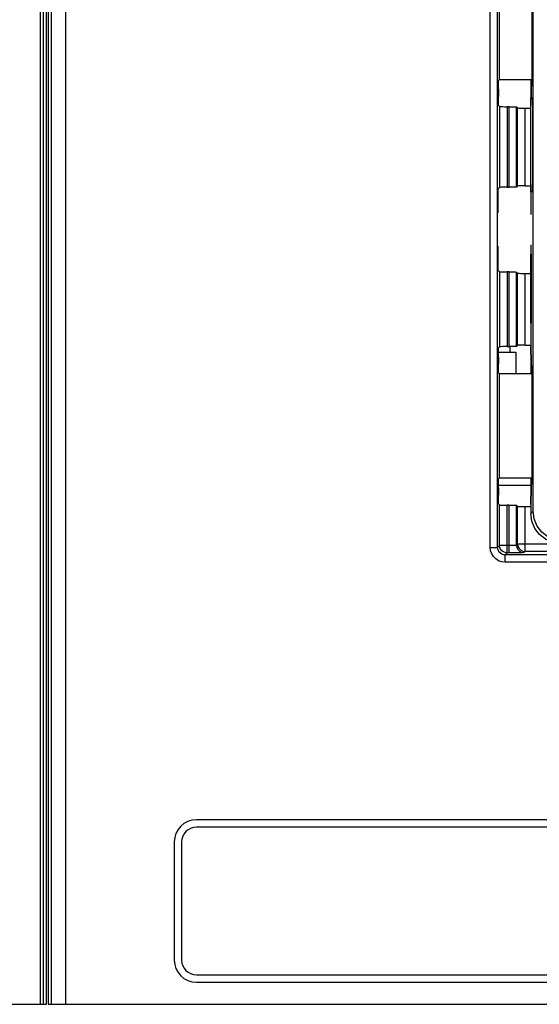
# Model space of a CAD drawing. Extents: x 28 to 410, y 34 to 287.
# Tile 10 of 33: x 66 to 80, y 192 to 218. Entities that reach past the tile are written whole.
import ezdxf

# ---------------------------------------------------------------- set-up
doc = ezdxf.new("R2010")
doc.units = 0
doc.header["$LTSCALE"] = 23.1
doc.layers.get('0').update_dxf_attribs({"linetype": 'CONTINUOUS'})

msp = doc.modelspace()

# ---------------------------------------------------------------- linework, layer by layer
at = {"color": 7, "linetype": 'CONTINUOUS'}
for p, q in [((66.766, 191.749), (66.766, 239.429)), ((78.27, 204.132), (78.27, 239.429)), ((78.47, 204.132), (78.47, 239.429)), ((79.43, 205.113), (79.43, 239.385)), ((66.246, 191.749), (66.246, 239.101)), ((66.293, 238.471), (66.293, 191.749)), ((66.372, 238.471), (66.372, 191.749)), ((66.086, 191.749), (66.086, 237.216)), ((66.166, 191.749), (66.166, 237.21)), ((79.397, 219.849), (79.397, 216.649)), ((78.515, 219.646), (78.515, 216.811)), ((78.515, 216.811), (78.495, 216.791)), ((79.397, 216.813), (78.515, 216.811)), ((79.366, 216.813), (79.366, 216.329)), ((79.375, 216.813), (79.375, 216.338)), ((78.491, 216.551), (78.491, 216.354)), ((79.397, 216.649), (79.378, 216.629)), ((79.378, 216.327), (79.378, 216.629)), ((79.366, 216.329), (79.375, 216.338)), ((79.366, 216.329), (79.415, 216.279)), ((79.366, 216.328), (79.393, 216.302)), ((79.373, 213.776), (79.373, 216.321)), ((79.375, 216.338), (79.378, 216.335)), ((79.395, 216.31), (79.378, 216.327)), ((79.378, 216.327), (79.412, 216.327)), ((79.393, 216.302), (79.415, 216.279)), ((79.415, 216.289), (79.395, 216.31)), ((79.413, 216.327), (79.412, 216.327)), ((78.495, 216.114), (78.524, 216.085)), ((78.524, 216.085), (78.524, 213.893)), ((78.724, 216.081), (78.724, 213.896)), ((78.779, 216.081), (78.724, 216.081)), ((78.779, 213.896), (78.779, 216.081)), ((78.979, 213.9), (78.979, 216.078)), ((79.011, 216.046), (78.979, 216.078)), ((79.011, 213.931), (79.011, 216.046)), ((79.211, 213.935), (79.211, 216.043)), ((79.211, 216.043), (79.373, 216.043)), ((79.419, 214.149), (79.419, 215.949)), ((78.488, 213.856), (78.524, 213.893)), ((78.724, 213.896), (78.779, 213.896)), ((79.011, 213.931), (78.979, 213.9)), ((79.211, 213.935), (79.373, 213.935)), ((79.39, 213.793), (79.367, 213.77)), ((79.415, 213.818), (79.39, 213.793)), ((78.484, 213.44), (78.484, 213.617)), ((79.367, 213.77), (79.367, 213.161)), ((79.412, 213.77), (79.367, 213.77)), ((79.412, 213.77), (79.413, 213.77)), ((79.367, 212.337), (79.367, 209.607)), ((78.484, 211.881), (78.484, 212.057)), ((79.373, 210.214), (79.373, 212.083)), ((79.373, 212.083), (79.391, 212.082)), ((79.391, 210.215), (79.391, 212.082)), ((78.524, 211.605), (78.488, 211.641)), ((78.524, 211.605), (78.524, 209.573)), ((78.724, 211.601), (78.724, 209.576)), ((78.779, 211.601), (78.724, 211.601)), ((78.779, 209.576), (78.779, 211.601)), ((78.979, 209.58), (78.979, 211.598)), ((79.011, 211.566), (78.979, 211.598)), ((79.011, 209.611), (79.011, 211.566)), ((79.211, 209.615), (79.211, 211.563)), ((79.211, 211.563), (79.367, 211.563)), ((79.391, 210.216), (79.373, 210.214)), ((78.524, 209.573), (78.495, 209.543)), ((78.724, 209.576), (78.779, 209.576)), ((78.796, 209.576), (78.796, 209.429)), ((79.011, 209.611), (78.979, 209.58)), ((79.211, 209.615), (79.367, 209.615)), ((79.367, 209.607), (79.378, 209.597)), ((79.378, 209.607), (79.367, 209.607)), ((79.373, 209.376), (79.373, 209.602)), ((79.378, 209.068), (79.378, 209.607)), ((78.491, 209.429), (78.966, 209.429)), ((78.491, 209.304), (78.491, 209.106)), ((78.966, 209.429), (78.966, 208.845)), ((79.366, 209.369), (79.378, 209.381)), ((79.378, 209.381), (79.366, 209.369)), ((79.366, 209.369), (79.366, 208.844)), ((79.375, 209.36), (79.366, 209.369)), ((79.375, 209.36), (79.378, 209.362)), ((79.375, 209.36), (79.375, 208.844)), ((79.397, 209.049), (79.378, 209.068)), ((79.397, 209.049), (79.397, 205.849)), ((78.495, 208.867), (78.515, 208.846)), ((78.515, 208.846), (78.515, 206.011)), ((78.515, 208.846), (79.397, 208.844)), ((79.366, 205.809), (78.491, 205.809)), ((78.515, 206.011), (78.495, 205.991)), ((79.397, 206.013), (78.515, 206.011)), ((79.366, 206.013), (79.366, 205.529)), ((79.375, 206.013), (79.375, 205.538)), ((79.397, 205.849), (79.378, 205.829)), ((79.378, 205.29), (79.378, 205.829)), ((78.491, 205.751), (78.491, 205.554)), ((79.366, 205.529), (79.375, 205.538)), ((79.366, 205.529), (79.378, 205.517)), ((79.366, 205.528), (79.378, 205.517)), ((79.373, 205.296), (79.373, 205.521)), ((79.375, 205.538), (79.378, 205.535)), ((78.495, 205.314), (78.524, 205.285)), ((78.524, 204.187), (78.524, 205.285)), ((78.724, 203.987), (78.724, 205.281)), ((78.779, 205.281), (78.724, 205.281)), ((78.779, 203.987), (78.779, 205.281)), ((78.979, 204.194), (78.979, 205.278)), ((79.011, 205.246), (78.979, 205.278)), ((79.011, 204.225), (79.011, 205.246)), ((79.367, 205.29), (79.367, 205.05)), ((79.367, 205.29), (79.378, 205.29)), ((79.378, 205.301), (79.373, 205.295)), ((79.211, 204.025), (79.211, 205.243)), ((79.211, 205.243), (79.367, 205.243)), ((79.43, 205.113), (79.367, 205.05)), ((78.47, 204.132), (78.524, 204.187)), ((78.779, 204.187), (78.524, 204.187)), ((79.011, 204.225), (78.979, 204.194)), ((84.78, 204.225), (79.011, 204.225)), ((78.27, 204.132), (78.47, 204.132)), ((78.67, 203.932), (78.724, 203.987)), ((78.67, 203.732), (78.67, 203.932)), ((103.462, 203.932), (78.67, 203.932)), ((78.779, 203.987), (78.724, 203.987)), ((79.211, 204.025), (79.179, 203.994)), ((84.783, 204.025), (79.211, 204.025)), ((103.462, 203.732), (78.67, 203.732)), ((83.506, 196.749), (70.306, 196.749)), ((83.506, 196.549), (70.306, 196.549)), ((69.706, 196.149), (69.706, 192.949)), ((69.906, 196.149), (69.906, 192.949)), ((70.306, 192.549), (83.506, 192.549)), ((70.306, 192.349), (83.506, 192.349)), ((53.606, 191.749), (66.246, 191.749)), ((66.293, 191.749), (107.156, 191.749))]:
    msp.add_line(p, q, dxfattribs=at)
for points in [[(78.491, 216.551), (78.491, 216.624), (78.491, 216.691), (78.492, 216.744), (78.493, 216.778), (78.495, 216.791)], [(78.495, 216.114), (78.493, 216.127), (78.492, 216.161), (78.491, 216.214), (78.491, 216.281), (78.491, 216.354)], [(79.416, 216.254), (79.414, 216.309), (79.413, 216.327)], [(79.419, 215.949), (79.419, 216.065), (79.418, 216.171), (79.416, 216.254)], [(78.524, 216.085), (78.535, 216.083), (78.564, 216.083), (78.608, 216.082), (78.663, 216.081), (78.724, 216.081)], [(78.779, 216.081), (78.84, 216.081), (78.895, 216.08), (78.94, 216.08), (78.968, 216.079), (78.979, 216.078)], [(79.011, 216.046), (79.021, 216.045), (79.05, 216.044), (79.094, 216.043), (79.149, 216.043), (79.211, 216.043)], [(79.416, 213.843), (79.418, 213.926), (79.419, 214.031), (79.419, 214.149)], [(78.484, 213.617), (78.484, 213.69), (78.484, 213.756), (78.485, 213.809), (78.486, 213.844), (78.488, 213.856)], [(78.724, 213.896), (78.663, 213.896), (78.608, 213.896), (78.564, 213.895), (78.535, 213.894), (78.524, 213.893)], [(78.979, 213.9), (78.968, 213.899), (78.94, 213.898), (78.895, 213.897), (78.84, 213.897), (78.779, 213.896)], [(79.211, 213.935), (79.149, 213.935), (79.094, 213.934), (79.05, 213.933), (79.021, 213.932), (79.011, 213.931)], [(79.413, 213.77), (79.414, 213.789), (79.416, 213.843)], [(78.488, 213.2), (78.486, 213.213), (78.485, 213.248), (78.484, 213.301), (78.484, 213.367), (78.484, 213.44)], [(78.484, 212.057), (78.484, 212.13), (78.484, 212.197), (78.485, 212.25), (78.486, 212.284), (78.488, 212.297)], [(78.488, 211.641), (78.486, 211.654), (78.485, 211.688), (78.484, 211.741), (78.484, 211.808), (78.484, 211.881)], [(78.524, 211.605), (78.535, 211.603), (78.564, 211.603), (78.608, 211.602), (78.663, 211.601), (78.724, 211.601)], [(78.779, 211.601), (78.84, 211.601), (78.895, 211.6), (78.94, 211.6), (78.968, 211.599), (78.979, 211.598)], [(79.011, 211.566), (79.021, 211.565), (79.05, 211.564), (79.094, 211.563), (79.149, 211.563), (79.211, 211.563)], [(78.491, 209.304), (78.491, 209.377), (78.491, 209.443), (78.492, 209.496), (78.493, 209.531), (78.495, 209.543)], [(78.724, 209.576), (78.663, 209.576), (78.608, 209.576), (78.564, 209.575), (78.535, 209.574), (78.524, 209.573)], [(78.979, 209.58), (78.968, 209.579), (78.94, 209.578), (78.895, 209.577), (78.84, 209.577), (78.779, 209.576)], [(79.211, 209.615), (79.149, 209.615), (79.094, 209.614), (79.05, 209.613), (79.021, 209.612), (79.011, 209.611)], [(78.495, 208.867), (78.493, 208.879), (78.492, 208.914), (78.491, 208.967), (78.491, 209.033), (78.491, 209.106)], [(78.491, 205.751), (78.491, 205.824), (78.491, 205.891), (78.492, 205.944), (78.493, 205.978), (78.495, 205.991)], [(78.495, 205.314), (78.493, 205.327), (78.492, 205.361), (78.491, 205.414), (78.491, 205.481), (78.491, 205.554)], [(78.524, 205.285), (78.535, 205.283), (78.564, 205.283), (78.608, 205.282), (78.663, 205.281), (78.724, 205.281)], [(78.779, 205.281), (78.84, 205.281), (78.895, 205.28), (78.94, 205.28), (78.968, 205.279), (78.979, 205.278)], [(79.011, 205.246), (79.021, 205.245), (79.05, 205.244), (79.094, 205.243), (79.149, 205.243), (79.211, 205.243)], [(80.167, 204.25), (79.96, 204.277), (79.767, 204.357), (79.602, 204.484), (79.475, 204.65), (79.395, 204.843), (79.367, 205.05)], [(80.23, 204.313), (80.023, 204.34), (79.83, 204.42), (79.665, 204.547), (79.538, 204.712), (79.458, 204.905), (79.43, 205.113)], [(78.724, 203.987), (78.672, 203.994), (78.624, 204.014), (78.583, 204.045), (78.551, 204.087), (78.531, 204.135), (78.524, 204.187)], [(78.979, 204.194), (78.971, 204.192), (78.951, 204.19), (78.919, 204.189), (78.878, 204.188), (78.83, 204.187), (78.779, 204.187)], [(78.979, 204.194), (78.989, 204.132), (79.017, 204.076), (79.061, 204.032), (79.117, 204.004), (79.179, 203.994)], [(79.011, 204.225), (79.02, 204.163), (79.049, 204.108), (79.093, 204.064), (79.149, 204.035), (79.211, 204.025)], [(78.67, 203.732), (78.58, 203.742), (78.496, 203.772), (78.42, 203.82), (78.357, 203.883), (78.309, 203.959), (78.28, 204.043), (78.27, 204.132)], [(78.67, 203.932), (78.625, 203.937), (78.583, 203.952), (78.545, 203.976), (78.513, 204.008), (78.489, 204.045), (78.475, 204.088), (78.47, 204.132)], [(79.179, 203.994), (79.164, 203.992), (79.123, 203.99), (79.059, 203.989), (78.977, 203.988), (78.882, 203.987), (78.779, 203.987)]]:
    msp.add_lwpolyline(points, dxfattribs=at)
for centre, radius, start, end in [((70.306, 196.149), 0.6, 90, 180), ((70.306, 196.149), 0.4, 90, 180), ((70.306, 192.949), 0.6, 180, 270), ((70.306, 192.949), 0.4, 180, 270)]:
    msp.add_arc(centre, radius, start, end, dxfattribs=at)

doc.saveas('drawing.dxf')
